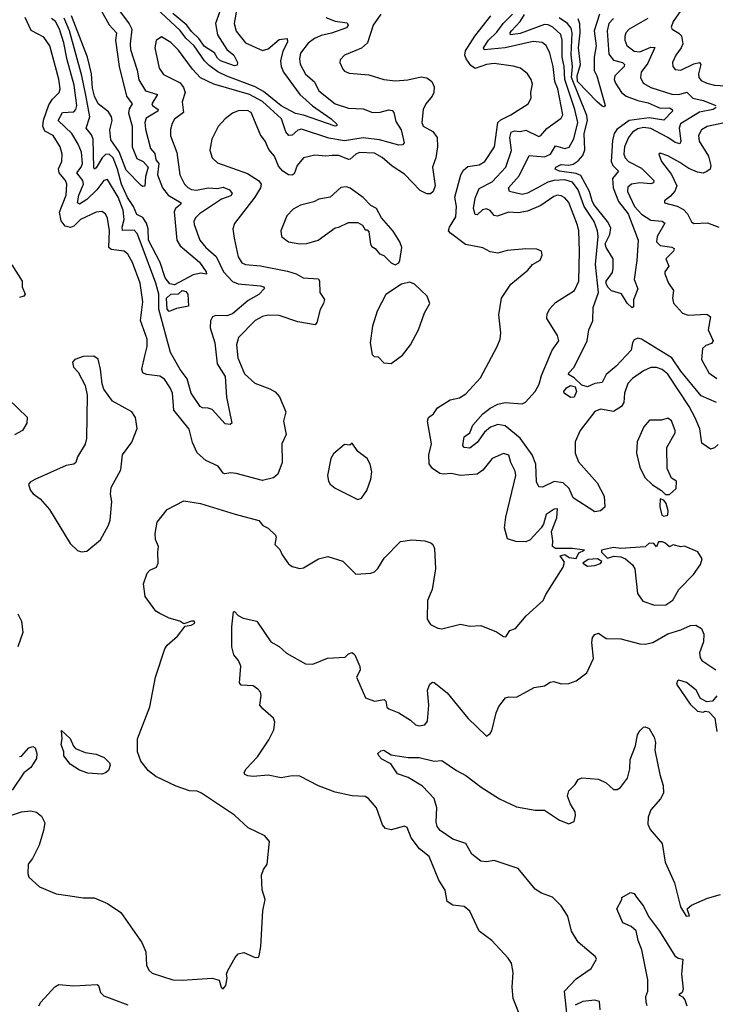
# Model space of a CAD drawing. Extents: x 1843161 to 1959474, y 907081 to 1016326.
# Tile 74 of 256: x 1870565 to 1874290, y 931464 to 936735. Entities that reach past the tile are written whole.
import ezdxf

# ---------------------------------------------------------------- set-up
doc = ezdxf.new("R2010")
doc.units = 0

msp = doc.modelspace()

# ---------------------------------------------------------------- linework, layer by layer
at = {"layer": '0CON20XD'}
for points in [[(1871083.9, 936803.9), (1871152.2, 936712.2), (1871165.7, 936685), (1871156.8, 936605), (1871158.9, 936575), (1871194.4, 936464.4), (1871203.2, 936413.2), (1871238.2, 936355), (1871303.1, 936335), (1871272.7, 936285), (1871277.1, 936275), (1871306.8, 936255), (1871305.3, 936245), (1871241.8, 936208.2), (1871235.9, 936185), (1871239.1, 936149.1), (1871265, 936045.7), (1871288.2, 936018.2), (1871294.2, 935985), (1871311.1, 935965), (1871304, 935905), (1871330.7, 935835), (1871359.5, 935795), (1871430, 935755), (1871426.7, 935745), (1871399.6, 935725), (1871392.9, 935707.1), (1871405.8, 935555), (1871423.8, 935523.8), (1871527.5, 935437.5), (1871564, 935385), (1871565, 935373.3), (1871535, 935378.8), (1871495, 935370), (1871395, 935316.2), (1871370.1, 935320.1), (1871345, 935352.5), (1871316.7, 935435), (1871254.3, 935555), (1871253.8, 935615), (1871245, 935645.4), (1871225.3, 935675.3), (1871193, 935693), (1871174.5, 935735), (1871143.2, 935783.2), (1871110.4, 935855), (1871089.7, 935935), (1871065, 935994.7), (1871045, 936014.4), (1871025, 936012.7), (1871007.3, 935995), (1870975, 935941.2), (1870965, 935935.7), (1870962, 935942), (1870958.1, 936095), (1870949.1, 936119.1), (1870920.4, 936155), (1870941.7, 936215), (1870918.7, 936331.3), (1870898, 936435), (1870832.5, 936675), (1870803.2, 936743.2)], [(1871725, 936775.4), (1871713.5, 936715), (1871724.1, 936674.1), (1871775, 936611.6), (1871865, 936571), (1871895, 936579.4), (1871955, 936628.6), (1871997.5, 936635), (1871998.6, 936615), (1871974.3, 936565.7), (1871962.4, 936515), (1871964.8, 936485), (1871978.4, 936455), (1872064.7, 936335), (1872133.1, 936273.1), (1872232.3, 936205), (1872264.2, 936175), (1872263.6, 936166.4), (1872253.8, 936165), (1872085, 936223.4), (1872042.6, 936232.6), (1871965, 936273.5), (1871871.2, 936351.2), (1871825.9, 936375), (1871675, 936432.3), (1871626.6, 936456.6), (1871579.6, 936489.6), (1871554.5, 936514.5), (1871498.7, 936595), (1871455.6, 936635.6), (1871425, 936676.6), (1871295.9, 936795.9)], [(1872498.5, 936765), (1872458.5, 936705), (1872428.1, 936611.9), (1872395, 936582.2), (1872305, 936545.8), (1872280.5, 936519.5), (1872278.8, 936505), (1872295, 936470), (1872305, 936458.8), (1872329.2, 936449.2), (1872435, 936440.6), (1872515.5, 936415.5), (1872578.3, 936408.3), (1872643, 936413), (1872715, 936430), (1872745, 936424.6), (1872772.2, 936405), (1872784.5, 936375), (1872783.3, 936345), (1872774.3, 936325), (1872739.2, 936285), (1872725.6, 936255), (1872718.1, 936185), (1872725, 936164.2), (1872776.6, 936136.6), (1872800.9, 936105), (1872802.5, 936055), (1872793.5, 935995), (1872775.4, 935945), (1872789.2, 935845), (1872780, 935815), (1872765, 935802.2), (1872745, 935802.2), (1872709.9, 935819.9), (1872625, 935908.2), (1872560.2, 935950.2), (1872506.7, 935996.7), (1872465, 936020.5), (1872385, 936024.7), (1872365, 936015.3), (1872335, 935988.4), (1872325, 935987.1), (1872275, 936008.3), (1872237.7, 936007.7), (1872205, 936004), (1872145, 936008.9), (1872085, 935995.5), (1872050.5, 935955), (1872035, 935909.2), (1872025, 935902.7), (1872005, 935904.6), (1871973.7, 935923.7), (1871951.2, 935951.2), (1871930, 936005), (1871900.2, 936040.2), (1871879.4, 936085), (1871855, 936118.8), (1871805, 936237.5), (1871785, 936248.4), (1871735, 936247.5), (1871704.7, 936235.3), (1871665.4, 936204.6), (1871627.4, 936162.6), (1871594.3, 936095), (1871584.2, 936035.8), (1871596.2, 935995), (1871625, 935968), (1871785, 935910.9), (1871844.1, 935874.1), (1871857.5, 935855), (1871853.9, 935835), (1871824.8, 935785.2), (1871715.5, 935644.5), (1871705.7, 935615), (1871714.5, 935565), (1871735.3, 935465.3), (1871755, 935433.1), (1871775, 935423.6), (1871855, 935416.9), (1871998.5, 935388.5), (1872045.3, 935375.3), (1872083.2, 935353.2), (1872165, 935347.5), (1872171.4, 935335), (1872172.9, 935275), (1872196.8, 935236.8), (1872192.2, 935215), (1872175, 935183.8), (1872156.9, 935113.1), (1872147.8, 935102.2), (1872055, 935117.1), (1871955, 935151.8), (1871895, 935154), (1871865, 935146.8), (1871826.5, 935125), (1871736, 935034), (1871726.9, 934995), (1871732.9, 934925), (1871769.9, 934839.9), (1871825, 934788.5), (1871905, 934759.6), (1871933.3, 934743.3), (1871956.8, 934716.8), (1871990.4, 934635), (1871978.5, 934585), (1871992.3, 934515), (1871968.8, 934465), (1871971.1, 934365), (1871948.3, 934301.7), (1871925, 934281.5), (1871865, 934268.2), (1871723.6, 934306.4), (1871695, 934309.6), (1871663.7, 934303.7), (1871655, 934307.5), (1871628.2, 934345), (1871561.9, 934375), (1871516.1, 934416.1), (1871491.3, 934471.3), (1871472.4, 934542.4), (1871391.4, 934645), (1871382.7, 934735), (1871371.4, 934765), (1871339.9, 934809.9), (1871315, 934826.8), (1871244.7, 934834.7), (1871224.2, 934845), (1871219.5, 934865), (1871235.3, 934934.7), (1871247.5, 934985), (1871247.5, 935025), (1871212.8, 935125), (1871225.3, 935225), (1871209.7, 935325), (1871169.7, 935435), (1871145, 935480.5), (1871125, 935495.4), (1871055, 935505.3), (1871043.4, 935515), (1871046.5, 935605), (1871035, 935673.3), (1871025.6, 935695), (1871005, 935708.1), (1870975, 935704.5), (1870890.5, 935665), (1870855, 935629.2), (1870837.9, 935622.1), (1870809.3, 935629.3), (1870787.8, 935657.8), (1870778.6, 935705), (1870814, 935795), (1870817.7, 935855), (1870810, 935875), (1870776.3, 935915), (1870773.8, 935936.2), (1870791.2, 935975), (1870792.7, 936015), (1870782.5, 936055), (1870745, 936115.3), (1870699, 936139), (1870690, 936165), (1870692.3, 936197.7), (1870721.6, 936278.4), (1870740.9, 936309.1), (1870776.2, 936345), (1870781.6, 936365), (1870775, 936416.2), (1870727.3, 936595), (1870695, 936641.1), (1870626.7, 936676.7), (1870595, 936746.2)], [(1872205, 936746.2), (1872255, 936727.2), (1872318.3, 936718.3), (1872324.4, 936705), (1872315, 936691.5), (1872235, 936662.1), (1872179.6, 936650.4), (1872144.6, 936635), (1872109.8, 936610.2), (1872069.2, 936555), (1872063.8, 936525), (1872067.6, 936497.6), (1872095, 936443.8), (1872143.2, 936403.2), (1872167.7, 936355), (1872255, 936284.1), (1872325, 936261.8), (1872405, 936257.1), (1872455, 936237.7), (1872495, 936240), (1872542.5, 936252.5), (1872559.6, 936249.6), (1872567.9, 936237.9), (1872579.9, 936189.9), (1872607.2, 936145), (1872624.2, 936075), (1872615.4, 936064.6), (1872596.2, 936063.8), (1872491.1, 936091.1), (1872405, 936102.9), (1872305, 936086.8), (1872221.2, 936101.2), (1872075, 936148.8), (1872055, 936144), (1872025, 936116.8), (1872005.6, 936114.4), (1871990.9, 936135), (1871966.8, 936205), (1871865, 936296.6), (1871796.1, 936335), (1871605, 936390.3), (1871534.2, 936424.2), (1871490.4, 936470.4), (1871415, 936572.2), (1871375, 936612.9), (1871325, 936643.3), (1871296.8, 936623.2), (1871288.9, 936585), (1871312.7, 936475), (1871335, 936441.5), (1871425, 936397.1), (1871442, 936372), (1871450.5, 936345), (1871435.3, 936294.7), (1871442.1, 936237.9), (1871395, 936203.1), (1871381.1, 936178.9), (1871373.3, 936146.7), (1871373.6, 936113.6), (1871406.5, 936023.5), (1871423.5, 935905), (1871446.9, 935855), (1871465, 935836.2), (1871485.2, 935825.2), (1871511.7, 935821.7), (1871575, 935835.6), (1871625, 935831.5), (1871655, 935838.9), (1871688.9, 935825), (1871703.3, 935805), (1871695, 935792.7), (1871645, 935773.5), (1871527.9, 935695), (1871506.9, 935675), (1871498.2, 935655), (1871498.8, 935638.8), (1871529.4, 935555), (1871561.6, 935515), (1871617.3, 935467.3), (1871656.2, 935385), (1871705, 935333.2), (1871735, 935320.4), (1871855, 935310.5), (1871871.2, 935305), (1871875.6, 935295.6), (1871845, 935264.6), (1871788.5, 935231.5), (1871705, 935159.8), (1871675, 935150.3), (1871615, 935150.9), (1871598, 935145), (1871587.3, 935122.7), (1871585.7, 935085), (1871609.8, 935005), (1871622.1, 934892.1), (1871666.1, 934825), (1871671.8, 934715), (1871701.2, 934575), (1871691.7, 934568.3), (1871665, 934571.8), (1871595, 934647.5), (1871575, 934655.6), (1871545, 934656.9), (1871531.4, 934665), (1871482.9, 934735), (1871462.1, 934812.1), (1871425, 934862.5), (1871372.9, 934952.9), (1871310.2, 935185), (1871309.9, 935265), (1871293.9, 935325), (1871210.5, 935549.5), (1871195, 935590.9), (1871178.7, 935608.7), (1871115, 935605.7), (1871113.5, 935625), (1871123.8, 935665), (1871119, 935715), (1871092.2, 935785), (1871035, 935880), (1871015, 935873.6), (1870978.9, 935825), (1870925, 935772.3), (1870885, 935747.8), (1870875.4, 935755), (1870881.2, 935795), (1870907, 935855), (1870903.2, 935875), (1870871.2, 935915), (1870894.4, 935945), (1870901.3, 935965), (1870895.8, 936025.8), (1870879.2, 936069.2), (1870845.2, 936125), (1870771.1, 936195), (1870795, 936238.4), (1870855, 936241.6), (1870865.9, 936254.1), (1870871, 936275), (1870857.6, 936385), (1870819.5, 936519.5), (1870800.8, 936610.8), (1870779.2, 936685), (1870756.3, 936725), (1870735, 936742.2)], [(1871002.1, 936785), (1871045, 936707.1), (1871083.4, 936665), (1871079, 936625), (1871098.1, 936485), (1871136.6, 936325), (1871167.9, 936285), (1871152.1, 936257.9), (1871148.5, 936235), (1871167.7, 936165), (1871168.1, 936055), (1871191.7, 935991.7), (1871226.3, 935975), (1871252.6, 935945), (1871239.1, 935895), (1871235, 935843.3), (1871225, 935841.2), (1871215, 935847.5), (1871135, 935929), (1871097.7, 936027.7), (1871052.5, 936092.5), (1871048, 936145), (1871059.6, 936195), (1871057.5, 936215), (1871041.5, 936241.5), (1870985, 936284.6), (1870965.5, 936325), (1870955, 936368), (1870949.8, 936445), (1870927.7, 936535), (1870842.7, 936755)], [(1871655, 931547.5), (1871668.8, 931565), (1871676.2, 931605), (1871672.5, 931625), (1871680, 931645), (1871718.8, 931715), (1871735, 931733.3), (1871765, 931741.2), (1871826.4, 931713.6), (1871843.6, 931716.4), (1871847.3, 931722.7), (1871856.6, 931773.4), (1871868, 931965), (1871880, 932025), (1871863, 932077), (1871860, 932155), (1871870, 932185), (1871890, 932215), (1871902.5, 932335), (1871877.5, 932365), (1871789.3, 932409.3), (1871715, 932476.2), (1871538, 932595), (1871515, 932604.4), (1871475, 932607.5), (1871402.4, 932632.4), (1871295, 932684), (1871254.3, 932714.3), (1871213.3, 932765), (1871196.4, 932816.4), (1871196.2, 932885), (1871262.9, 933057.1), (1871292.5, 933215), (1871343, 933367), (1871355, 933386.7), (1871410, 933435), (1871451.7, 933488.3), (1871483.8, 933493.8), (1871503.3, 933505), (1871500, 933515), (1871485, 933515.4), (1871445, 933500), (1871422.5, 933515), (1871365, 933531.9), (1871315, 933555.7), (1871295, 933569.2), (1871236.3, 933646.3), (1871228.9, 933715), (1871247.1, 933772.9), (1871261.7, 933788.3), (1871297.1, 933805), (1871306.8, 933825), (1871304.3, 933885), (1871309.2, 933915), (1871293, 933953), (1871290.8, 933985), (1871301.9, 934045), (1871355, 934112.5), (1871445, 934158.6), (1871534.2, 934145.8), (1871718.7, 934088.7), (1871845, 934054), (1871867.6, 934027.6), (1871895, 934012.9), (1871934.6, 933974.6), (1871938.9, 933965), (1871931.3, 933925), (1871958.9, 933898.9), (1871970.3, 933870.3), (1872005, 933822.5), (1872025, 933807.5), (1872065, 933796.7), (1872085, 933801.2), (1872165, 933848.9), (1872215, 933860.6), (1872295, 933837.1), (1872365, 933766.2), (1872445, 933772), (1872465, 933778.8), (1872483.2, 933796.8), (1872517, 933853), (1872605, 933942), (1872665, 933951.2), (1872735, 933944.4), (1872766.2, 933935), (1872777.5, 933925), (1872785.9, 933904.1), (1872791.2, 933795), (1872774.2, 933685), (1872749.2, 933625), (1872748, 933525), (1872765, 933496.7), (1872805, 933476.7), (1872825, 933473.3), (1872905, 933493.3), (1872925, 933498.8), (1872975, 933487.5), (1873035, 933492), (1873117.7, 933457.7), (1873155, 933432.5), (1873168.3, 933431.7), (1873190, 933465), (1873220, 933475), (1873276.7, 933543.3), (1873367.5, 933625), (1873381.7, 933658.3), (1873476.2, 933805), (1873481.7, 933831.7), (1873460, 933865), (1873485, 933872.5), (1873506.7, 933856.7), (1873545, 933850), (1873560, 933880), (1873590, 933895), (1873525, 933904), (1873435, 933903.3), (1873417.5, 933915), (1873420, 933945), (1873413.3, 933995), (1873442.3, 934067.7), (1873445, 934116), (1873427.5, 934115), (1873385, 934086), (1873370, 934035), (1873357.5, 934015), (1873298.7, 933951.3), (1873275, 933940), (1873221.7, 933941.7), (1873176.7, 933956.7), (1873161.5, 934015), (1873168.8, 934071.2), (1873221.8, 934295), (1873218.8, 934318.8), (1873195.5, 934365), (1873185, 934403.8), (1873155, 934412.9), (1873095, 934385.6), (1873045, 934324), (1873015, 934301.9), (1872925.9, 934294.1), (1872875, 934305.4), (1872835, 934301.4), (1872815, 934305.8), (1872775, 934331.9), (1872758.1, 934358.1), (1872755.9, 934405), (1872770.7, 934465), (1872748.1, 934585), (1872754.6, 934605), (1872780.5, 934625), (1872802.2, 934657.8), (1872870.5, 934699.5), (1872919.5, 934710.5), (1872955, 934732), (1873032.4, 934817.6), (1873122.5, 934985), (1873137.5, 935025), (1873141.2, 935058.8), (1873131.5, 935155), (1873145.4, 935244.6), (1873195, 935319.2), (1873285.5, 935394.5), (1873311.2, 935425), (1873353, 935447), (1873363.6, 935473.6), (1873360, 935495), (1873335, 935506), (1873275, 935507.5), (1873175, 935499.4), (1873125.9, 935485.9), (1873085, 935492), (1873045, 935512.9), (1872952, 935532), (1872871.4, 935591.4), (1872862.2, 935605), (1872866.4, 935625), (1872900, 935680), (1872903.3, 935735), (1872894.7, 935785), (1872926.8, 935905), (1872941, 935929), (1872965, 935949.3), (1873025, 935958.5), (1873055.7, 935975), (1873108, 936055), (1873126.2, 936183.8), (1873141.4, 936198.7), (1873194.4, 936225), (1873287.1, 936285), (1873303.1, 936315), (1873301.9, 936345), (1873310.3, 936390.3), (1873304.3, 936415), (1873284.4, 936445), (1873246, 936476), (1873206.9, 936486.9), (1873105, 936500), (1873064.3, 936495.7), (1873005, 936473.5), (1872980.4, 936490.4), (1872955.1, 936525.1), (1872948.2, 936545), (1872951.8, 936568.2), (1873002.9, 936647.1), (1873088, 936755)], [(1871639.1, 936785), (1871613.2, 936715), (1871625, 936654.4), (1871673.6, 936575), (1871711.2, 936545), (1871731.4, 936505), (1871728.9, 936491.1), (1871715, 936488.5), (1871640.5, 936515), (1871625, 936528.9), (1871608.3, 936558.3), (1871555, 936590.9), (1871524.9, 936634.9), (1871485, 936672), (1871461, 936705), (1871385, 936767.8)], [(1873120.9, 936669.1), (1873153.7, 936715), (1873203.5, 936765)], [(1874296.7, 934685), (1874215, 934721.5), (1874105, 934852.6), (1874057.6, 934925), (1873895, 935025.4), (1873875, 935029.2), (1873855, 935021.1), (1873846.2, 935005), (1873839.2, 934965), (1873759.8, 934880.2), (1873706.1, 934835), (1873685, 934793.5), (1873645, 934788.1), (1873605, 934770.3), (1873575, 934779.2), (1873535, 934817.8), (1873503.3, 934835), (1873505.8, 934845), (1873534.7, 934875.3), (1873603.8, 935015), (1873612.7, 935075), (1873635, 935123.3), (1873636.1, 935195), (1873664, 935275), (1873647.9, 935425), (1873662, 935575), (1873659.8, 935605), (1873642.1, 935655), (1873587.6, 935735), (1873556.1, 935825), (1873525, 935865.9), (1873485, 935878.5), (1873426, 935874), (1873393.3, 935865), (1873335, 935833), (1873285, 935806.3), (1873255, 935798.9), (1873187.5, 935815), (1873183.1, 935835), (1873240.2, 935899.8), (1873292.7, 936007.3), (1873375, 936000.9), (1873407.2, 936015), (1873435, 936059.4), (1873484.8, 936045.2), (1873507.1, 936052.9), (1873533.2, 936096.8), (1873553, 936185), (1873537.8, 936255), (1873484.2, 936415), (1873480.8, 936485), (1873470.4, 936535), (1873470.6, 936625), (1873463, 936655), (1873420.4, 936695), (1873395, 936707), (1873375, 936708.6), (1873245, 936661.8), (1873193.4, 936653.4), (1873191.4, 936665), (1873198.2, 936675), (1873244.3, 936725), (1873267.4, 936762.6)], [(1873745, 936741.7), (1873719.3, 936715), (1873711.6, 936675), (1873720.7, 936550.7), (1873745, 936518.6), (1873792.9, 936505), (1873804.6, 936495), (1873801.3, 936485), (1873752.2, 936435), (1873749.2, 936415), (1873755.9, 936395), (1873787.8, 936345), (1873812.2, 936325), (1873875, 936301.7), (1873930.2, 936290.2), (1873995, 936261.2), (1874045, 936263.2), (1874059.1, 936255), (1874060.9, 936245), (1874013.5, 936196.5), (1873935, 936210), (1873829.2, 936195), (1873762.2, 936147.8), (1873747.9, 936125), (1873738.8, 936088.8), (1873732.2, 935975), (1873741.4, 935955), (1873772.1, 935925), (1873739.6, 935885), (1873742.4, 935835), (1873771.7, 935761.7), (1873823, 935695), (1873876.2, 935555), (1873870, 935445), (1873856, 935345), (1873874.3, 935295), (1873851.2, 935235), (1873851.7, 935198.3), (1873845, 935193.3), (1873818.3, 935218.3), (1873787.9, 935267.9), (1873735, 935283.6), (1873715, 935302.3), (1873705, 935321.9), (1873705.3, 935335), (1873738.7, 935381.3), (1873743.5, 935405), (1873743.3, 935455), (1873705.2, 935515), (1873700.7, 935535), (1873725.8, 935585), (1873729.9, 935619.9), (1873711.9, 935655), (1873639.4, 935745), (1873630.8, 935765), (1873616.5, 935815), (1873570.6, 935900.6), (1873545, 935911.7), (1873456, 935925), (1873432.2, 935935), (1873435.5, 935945), (1873465, 935959.5), (1873505, 935956.5), (1873528.8, 935961.2), (1873555, 935978.6), (1873581.4, 936008.6), (1873591.4, 936038.6), (1873588.6, 936125), (1873605.6, 936195.6), (1873602.2, 936222.2), (1873519.2, 936425), (1873525.3, 936485), (1873517.5, 936547.5), (1873523.9, 936663.9), (1873518.8, 936688.8), (1873498, 936715), (1873454.7, 936745)], [(1873670.2, 936765), (1873641.8, 936675), (1873652.4, 936595), (1873641.9, 936535), (1873642.2, 936462.2), (1873656.3, 936435), (1873699.4, 936275), (1873695, 936269.2), (1873685, 936271.4), (1873657.1, 936295), (1873552.2, 936405), (1873549.5, 936435), (1873568.9, 936495), (1873556.6, 936585), (1873565.5, 936665), (1873563.7, 936713.7), (1873555, 936739.3)], [(1873929.3, 936740.7), (1873828.9, 936685), (1873811.2, 936665), (1873804.7, 936644.7), (1873804.7, 936625), (1873816.1, 936596.1), (1873855, 936567.1), (1873885, 936562.4), (1873945, 936588.3), (1873965.3, 936585.3), (1873928.3, 936501.7), (1873893.1, 936455), (1873890, 936425), (1873903.3, 936395), (1873945, 936371.4), (1874057.1, 936337.1), (1874095, 936333.9), (1874137.2, 936347.2), (1874170, 936315), (1874225, 936301.7), (1874292, 936275)], [(1874106.2, 936785), (1874064.4, 936725), (1874054.4, 936695), (1874058.1, 936685), (1874095, 936662.9), (1874108.2, 936648.2), (1874115.3, 936605), (1874106.9, 936585), (1874078.5, 936545), (1874060.9, 936505), (1874061.9, 936485), (1874075, 936469.2), (1874105, 936464.6), (1874175, 936499.3), (1874205, 936505.9), (1874212.5, 936495), (1874200.6, 936445), (1874202.3, 936425), (1874215, 936410.4), (1874244.2, 936395), (1874285, 936384.7), (1874375, 936378.8)], [(1874305, 934461.5), (1874286.3, 934443.7), (1874265, 934436.2), (1874217.2, 934467.2), (1874207.3, 934545), (1874182.9, 934602.9), (1874149.3, 934665), (1874035, 934837.1), (1874005, 934862.9), (1873975, 934873.3), (1873945, 934873.8), (1873904.7, 934855.3), (1873846.5, 934815), (1873821.9, 934788.1), (1873803.6, 934735), (1873799.5, 934685), (1873788.2, 934665), (1873745, 934638), (1873675, 934650), (1873645, 934636.9), (1873565.5, 934535), (1873538.9, 934475), (1873539.7, 934415), (1873557.4, 934367.4), (1873657.8, 934255), (1873694.4, 934185), (1873699.2, 934125), (1873675, 934105.8), (1873645, 934100), (1873528.9, 934175), (1873508.2, 934225), (1873475.6, 934255.6), (1873427.6, 934262.4), (1873365, 934231.9), (1873344.4, 934234.4), (1873331.8, 934261.8), (1873329.2, 934355), (1873309, 934405), (1873245.1, 934495.1), (1873165, 934560.5), (1873125, 934567.6), (1873086.4, 934553.6), (1873055, 934526.5), (1873015, 934470.9), (1872975, 934441.8), (1872945, 934444.4), (1872938, 934455), (1872945, 934502.5), (1872975, 934523.3), (1872991.2, 934565), (1873044.5, 934625), (1873083.6, 934655), (1873125, 934676.5), (1873165, 934685.3), (1873255, 934678.7), (1873273.4, 934686.6), (1873324.7, 934745), (1873346.7, 934783.3), (1873359.7, 934830.3), (1873416, 934965), (1873451.5, 935015), (1873445.6, 935045), (1873388.6, 935135), (1873390.3, 935159.7), (1873403.2, 935186.8), (1873435, 935220.8), (1873536.2, 935285), (1873558.5, 935335), (1873563.4, 935495), (1873559.3, 935605), (1873552.7, 935635), (1873505, 935755.6), (1873485, 935780.9), (1873465, 935792.1), (1873445, 935795.4), (1873425, 935789.1), (1873355, 935740.4), (1873285, 935709.1), (1873235, 935700.7), (1873185, 935705.3), (1873122.4, 935682.4), (1873106.6, 935686.6), (1873083.7, 935713.7), (1873065, 935722.8), (1873043.6, 935716.4), (1873015, 935690.9), (1873005, 935692.2), (1872995.3, 935725), (1873005, 935780), (1873025, 935831.2), (1873095, 935867.9), (1873168, 935945), (1873199.3, 936035), (1873190.2, 936105), (1873197.3, 936132.7), (1873215, 936139.8), (1873245, 936136.7), (1873275, 936143.2), (1873345, 936110.3), (1873356.1, 936115), (1873387.2, 936152.8), (1873465, 936207.8), (1873473.2, 936225), (1873446.1, 936365), (1873430.6, 936405), (1873422.5, 936485), (1873404.7, 936555), (1873385, 936597.5), (1873363.1, 936613.1), (1873315, 936617.6), (1873165, 936584.5), (1873052.9, 936572.9), (1873048.6, 936585), (1873075, 936626.2), (1873120.9, 936669.1)], [(1874294, 936265), (1874278, 936255), (1874205, 936240.4), (1874103.1, 936176.9), (1874096.2, 936155), (1874105.9, 936085), (1874099.6, 936070.4), (1874075, 936078.1), (1874035.7, 936104.3), (1873945, 936153.3), (1873905, 936157.5), (1873875, 936150.5), (1873847.2, 936132.8), (1873824.3, 936105), (1873804.1, 936054.1), (1873800.5, 936015), (1873808.2, 935995), (1873825.9, 935975), (1873895, 935940.2), (1873960, 935875), (1873958.7, 935861.3), (1873945, 935855.8), (1873885, 935860.9), (1873840.6, 935855), (1873821.7, 935838.3), (1873820.2, 935815), (1873857, 935735), (1873895, 935694.8), (1873945, 935662.5), (1874006.2, 935656.2), (1874020.4, 935645), (1873978.4, 935575), (1873974.7, 935545), (1873995, 935526.4), (1874057.8, 935517.8), (1874070.2, 935510.2), (1874066.1, 935495), (1874024.6, 935455), (1874041.3, 935415), (1874019.7, 935385), (1874020, 935375), (1874040, 935325), (1874065.8, 935285), (1874061.4, 935245), (1874066.7, 935216.7), (1874114.7, 935164.7), (1874145, 935153.8), (1874245, 935159.2), (1874263.8, 935145), (1874251.5, 935075), (1874277.7, 935015), (1874268.9, 935001.1), (1874238.8, 934991.2), (1874221.9, 934975), (1874215.6, 934915), (1874255, 934844.3), (1874298, 934815)], [(1874365, 936189), (1874246.3, 936163.7), (1874215.5, 936145), (1874200.4, 936115), (1874202.7, 936085), (1874252.7, 936005), (1874266, 935955), (1874263.1, 935935), (1874245, 935922.5), (1874225, 935914), (1874195, 935919.1), (1874148.7, 935938.7), (1874099.9, 935969.9), (1874035, 936005.5), (1873995, 936020), (1873987.5, 936015), (1874001.1, 935975), (1874055.9, 935905.9), (1874084.7, 935845), (1874073.8, 935816.2), (1874050.6, 935789.4), (1874018, 935765), (1874018.8, 935755), (1874085, 935737.5), (1874119.6, 935719.6), (1874141.5, 935695), (1874162.9, 935652.9), (1874174.6, 935644.6), (1874247.4, 935647.4), (1874308, 935625)], [(1872575, 935422.5), (1872595, 935433.3), (1872601.2, 935445), (1872611.2, 935515), (1872600, 935545), (1872565, 935602.5), (1872502.5, 935675), (1872476.7, 935725), (1872445, 935741.2), (1872405, 935784), (1872335, 935834), (1872315, 935840.8), (1872284.2, 935835.8), (1872227.5, 935785), (1872167.5, 935775), (1872139.6, 935760.4), (1872068, 935742), (1872029.3, 935720.7), (1871995.4, 935684.6), (1871963.1, 935605), (1871968, 935575), (1872005, 935545.8), (1872064.5, 935534.5), (1872102.8, 935537.2), (1872164, 935555), (1872255, 935620), (1872275, 935623.8), (1872325, 935648.8), (1872375, 935650), (1872400, 935635), (1872415, 935610), (1872425, 935610), (1872435, 935600), (1872443.9, 935533.9), (1872450.7, 935520.7), (1872469.3, 935509.3), (1872491.7, 935481.7), (1872515, 935473.3), (1872555, 935432.5), (1872575, 935422.5)], [(1870522.4, 935422.4), (1870577.8, 935335), (1870578.6, 935305), (1870594, 935265), (1870587.5, 935255), (1870565, 935247.5)], [(1872555, 934893.8), (1872615, 934938.8), (1872658.6, 934995), (1872701.4, 935075), (1872732.9, 935165), (1872761.2, 935215), (1872746.7, 935255), (1872679.1, 935319.1), (1872655, 935330), (1872610.3, 935319.7), (1872525, 935263.3), (1872480, 935175), (1872454, 935095), (1872441.2, 935005), (1872453, 934943), (1872462.5, 934932.5), (1872485, 934930), (1872515, 934897.5), (1872555, 934893.8)], [(1871365, 935172), (1871355, 935186.2), (1871352.2, 935245), (1871375, 935266), (1871415, 935267.8), (1871435, 935285.4), (1871455, 935280), (1871465.1, 935265), (1871468.8, 935201.2), (1871405, 935188.8), (1871365, 935172)], [(1870897, 933887), (1870925, 933890), (1870998.8, 933951.2), (1871040.3, 934029.7), (1871049.2, 934055), (1871059.2, 934155), (1871052, 934195), (1871055, 934230), (1871106.2, 934325), (1871116.2, 934405), (1871166.1, 934473.9), (1871193.6, 934546.4), (1871186.2, 934605), (1871166.2, 934635), (1871062.7, 934692.7), (1871016.4, 934756.4), (1871006.7, 934785), (1870998.8, 934865), (1870985, 934917.5), (1870963, 934933), (1870905, 934932.5), (1870860, 934915), (1870848.3, 934901.7), (1870852.5, 934875), (1870878.3, 934848.3), (1870915.9, 934775.9), (1870926, 934725), (1870923, 934493), (1870915, 934462.5), (1870874.4, 934395.6), (1870865.6, 934364.4), (1870855, 934356), (1870815, 934349.2), (1870646.7, 934273.3), (1870620.7, 934259.3), (1870613, 934247), (1870622.5, 934215), (1870637, 934197), (1870675, 934170), (1870725, 934113.3), (1870835, 933930), (1870875, 933893.3), (1870897, 933887)], [(1873515, 934713.1), (1873480.8, 934735), (1873478.9, 934745), (1873492.5, 934765), (1873515, 934776.8), (1873538.8, 934768.8), (1873547.5, 934745), (1873535, 934714.3), (1873515, 934713.1)], [(1870505, 934703.6), (1870605, 934606.7), (1870604.3, 934575.7), (1870580, 934535), (1870537.9, 934512.1)], [(1874045, 934192.5), (1874080, 934225), (1874082.5, 934265), (1874055, 934280), (1874033, 934333), (1874031.2, 934445), (1874075, 934522.5), (1874075.8, 934535), (1874055, 934586.7), (1874035, 934601.2), (1874001.7, 934591.7), (1873938.3, 934591.7), (1873906.7, 934555), (1873870.8, 934475), (1873868, 934415), (1873885, 934340), (1873912.5, 934285), (1873954.1, 934244.1), (1874002.5, 934215), (1874023, 934193), (1874045, 934192.5)], [(1872375, 934165.8), (1872395, 934174.3), (1872424.2, 934215), (1872446, 934275), (1872450, 934315), (1872442.5, 934355), (1872425, 934386.2), (1872375, 934423.8), (1872345, 934467.5), (1872333, 934457), (1872305, 934461.2), (1872245, 934410), (1872231.2, 934385), (1872213.8, 934295), (1872218.8, 934265), (1872228.3, 934248.3), (1872255, 934226.7), (1872375, 934165.8)], [(1874015, 934077.5), (1874035, 934082.5), (1874037.5, 934105), (1874027.5, 934145), (1874015, 934162.5), (1873995, 934170), (1873993, 934127), (1874003, 934083), (1874015, 934077.5)], [(1873965, 933600.8), (1874025, 933602.9), (1874063.4, 933626.6), (1874094.6, 933685.4), (1874173.8, 933765), (1874210.7, 933819.3), (1874219.3, 933849.3), (1874196.4, 933886.4), (1874125, 933916.2), (1874105, 933913.3), (1874065, 933923.3), (1874045, 933912.5), (1874020, 933935), (1874005, 933940), (1873985, 933940), (1873975, 933912.5), (1873961.7, 933931.7), (1873935, 933932.5), (1873915, 933912.5), (1873785, 933903.3), (1873745, 933910), (1873680, 933895), (1873680, 933885), (1873713, 933853), (1873746.4, 933863.6), (1873785, 933860), (1873808.8, 933848.8), (1873846.7, 933816.7), (1873858.6, 933795), (1873873.7, 933663.7), (1873902.6, 933622.6), (1873965, 933600.8)], [(1873605, 933810), (1873645, 933813.8), (1873675.9, 933824.1), (1873682.5, 933835), (1873658.3, 933848.3), (1873610, 933845), (1873580, 933825), (1873605, 933810)], [(1870555.5, 933555), (1870574.4, 933515), (1870581.9, 933455), (1870555, 933377.5)], [(1873251.7, 931381.7), (1873207.5, 931495), (1873202.5, 931555), (1873208.1, 931635), (1873198.1, 931685), (1873181.7, 931711.7), (1873094, 931805), (1873026, 931855), (1872975, 931963.3), (1872945, 931987.5), (1872885, 931994), (1872855, 932013.8), (1872844, 932075), (1872808.7, 932128.7), (1872757.5, 932255), (1872706.5, 932296.5), (1872660.6, 932355), (1872640.5, 932410.5), (1872625, 932418), (1872555, 932397.1), (1872524.5, 932404.5), (1872508.6, 932425), (1872475.5, 932515.5), (1872433.8, 932565), (1872415, 932575.7), (1872345, 932580.5), (1872255, 932599.2), (1872165, 932633.2), (1872065, 932685.4), (1872025, 932686.2), (1871965, 932675.6), (1871895, 932690), (1871815, 932683.3), (1871787.7, 932687.7), (1871770, 932695), (1871767.5, 932705), (1871778.8, 932725), (1871838.3, 932788.3), (1871899.7, 932880.3), (1871926.8, 932933.2), (1871932, 932975), (1871925, 932996.2), (1871866.7, 933045), (1871852, 933065), (1871857.7, 933117.7), (1871853.8, 933135), (1871841.2, 933151.2), (1871815, 933168), (1871752, 933172), (1871742.5, 933185), (1871748.8, 933275), (1871736, 933305), (1871711.4, 933335), (1871701.9, 933378.1), (1871700.8, 933485), (1871710, 933565), (1871715, 933567.5), (1871735.7, 933545.7), (1871761.1, 933531.1), (1871834.3, 933514.3), (1871910, 933405), (1871955, 933380), (1871994.1, 933344.1), (1872095, 933287.5), (1872135.5, 933284.5), (1872212.6, 933317.4), (1872307.5, 933322.5), (1872325, 933340), (1872345, 933348), (1872359.2, 933335), (1872387.3, 933272.7), (1872387.5, 933252.5), (1872369.6, 933215), (1872417.5, 933105), (1872465, 933087.5), (1872516.2, 933095), (1872525, 933086.2), (1872530.6, 933055), (1872542.5, 933045), (1872594.7, 933024.7), (1872658, 932985), (1872685, 932960), (1872705, 932954.4), (1872735, 932960.8), (1872749.6, 932980.4), (1872756.9, 933065), (1872749.4, 933145), (1872761.9, 933178.1), (1872775, 933188), (1872785, 933186), (1872855, 933131.2), (1872964.4, 932995), (1873065, 932898.8), (1873085, 932913.3), (1873092.7, 932927.3), (1873116, 933025), (1873131.7, 933058.3), (1873165.9, 933104.1), (1873185, 933110), (1873225, 933108.8), (1873319.7, 933160.3), (1873375, 933168.8), (1873405, 933188.8), (1873425, 933191.2), (1873465, 933180), (1873505, 933180.8), (1873544.3, 933195.7), (1873602.1, 933237.9), (1873637.1, 933315), (1873629.7, 933400.3), (1873633, 933427), (1873645, 933443.3), (1873665, 933450), (1873705, 933422.9), (1873785, 933421.1), (1873885, 933394.1), (1873915, 933391.3), (1873955, 933400), (1874035, 933446.7), (1874105, 933468.6), (1874157.3, 933492.7), (1874185, 933494.5), (1874215.8, 933475.8), (1874228.8, 933445), (1874226.2, 933403.8), (1874205.8, 933345), (1874208.3, 933318.3), (1874217.5, 933305), (1874292.5, 933255)], [(1874297.5, 933115), (1874275, 933087.5), (1874245, 933082.5), (1874210.7, 933100.7), (1874186.7, 933145), (1874136.1, 933186.1), (1874095, 933200), (1874087.5, 933195), (1874083, 933177), (1874155, 933070), (1874193.9, 933033.9), (1874225, 933027.5), (1874235, 933032.5), (1874255, 933030), (1874286.7, 932995), (1874298.8, 932925)], [(1873495, 931416), (1873482.9, 931535), (1873545, 931600), (1873624.7, 931655.3), (1873654, 931705), (1873647.6, 931717.6), (1873555, 931795.8), (1873520.4, 931855), (1873500, 931935), (1873465, 931991.9), (1873418.2, 932038.3), (1873358.9, 932058.9), (1873325, 932080.9), (1873235, 932191.5), (1873105, 932234), (1873065, 932225.8), (1873035, 932230), (1872987, 932267), (1872954.4, 932324.4), (1872885, 932348.5), (1872816.2, 932395), (1872801.2, 932415), (1872795, 932440), (1872799.2, 932515), (1872784.4, 932565), (1872721.7, 932631.7), (1872645, 932678.6), (1872588.3, 932698.3), (1872551.7, 932751.7), (1872505, 932776.7), (1872487.5, 932795), (1872483.6, 932806.4), (1872499.3, 932820.7), (1872515, 932823.8), (1872555, 932800), (1872575.6, 932795.6), (1872645, 932784.4), (1872705, 932785.5), (1872785, 932765.6), (1872825, 932769.2), (1872904, 932715), (1872955, 932688.9), (1873036.6, 932626.6), (1873135, 932563.1), (1873225, 932521.8), (1873325, 932503.5), (1873375, 932503.1), (1873455, 932449.2), (1873505, 932430.8), (1873535, 932443.3), (1873540.8, 932475), (1873539.2, 932495), (1873513.8, 932535), (1873498.3, 932578.3), (1873505, 932606.7), (1873539.3, 932640.7), (1873555, 932666.7), (1873575, 932676.2), (1873665, 932670), (1873705, 932650), (1873744.4, 932614.4), (1873765, 932614.4), (1873782, 932625), (1873819.5, 932675), (1873832.9, 932725), (1873834.2, 932775), (1873862.4, 932847.6), (1873872.6, 932907.4), (1873885, 932928.8), (1873905, 932946.7), (1873915, 932950), (1873935, 932941.2), (1873963.4, 932893.4), (1873969.4, 932865), (1873966.9, 932825), (1873992.1, 932695), (1874010, 932635), (1874013.3, 932595), (1873996.4, 932563.6), (1873945, 932505.7), (1873929.6, 932465), (1873928.5, 932428.5), (1873940.4, 932400.4), (1874005.4, 932325), (1874021.2, 932225), (1874071.9, 932115), (1874103.8, 931985), (1874133.3, 931935), (1874151.7, 931938.3), (1874140, 931975), (1874162.5, 931995), (1874247.9, 932032.1), (1874317.4, 932052.6)], [(1871005, 932696.7), (1870930.7, 932700.7), (1870885, 932717.5), (1870835, 932750), (1870802.5, 932795), (1870802.5, 932815), (1870786.7, 932855), (1870792.5, 932885), (1870790, 932930), (1870835, 932887.5), (1870852.5, 932845), (1870863.8, 932833.8), (1870915, 932811.2), (1870975, 932803.3), (1871017.5, 932785), (1871046.4, 932756.4), (1871050, 932745), (1871040, 932715), (1871025, 932702.5), (1871005, 932696.7)], [(1870565, 932790), (1870575, 932792.5), (1870615, 932836.2), (1870635, 932843.3), (1870647.7, 932837.7), (1870657.3, 932807.3), (1870655, 932780), (1870625, 932731.2), (1870587, 932703), (1870525, 932610)], [(1870505, 932471.2), (1870575, 932494.2), (1870625, 932500), (1870655, 932492), (1870681.7, 932471.7), (1870700, 932435), (1870692.5, 932395), (1870668.8, 932315), (1870633.3, 932245), (1870611.2, 932215), (1870608.8, 932165), (1870614, 932145), (1870672.1, 932092.1), (1870760, 932055), (1870823.9, 932046.1), (1870905, 932034.4), (1870964.1, 932034.1), (1871035, 932004), (1871107.5, 931955), (1871219.2, 931795), (1871240, 931745), (1871244.3, 931674.3), (1871256.4, 931646.4), (1871275, 931631.2), (1871385, 931595.7), (1871435, 931593.1), (1871595, 931603.8), (1871633, 931593), (1871643.8, 931555), (1871655, 931547.5)], [(1873925.7, 931455), (1873919.4, 931475), (1873918.1, 931505), (1873929.1, 931535), (1873927.8, 931595), (1873896.7, 931755), (1873876.9, 931805), (1873866.5, 931856.5), (1873839.7, 931879.7), (1873795, 931900), (1873762.5, 931975), (1873790, 932025), (1873790, 932035), (1873835, 932062.5), (1873855, 932057.5), (1873868, 932038), (1873905, 931988.8), (1873933.1, 931933.1), (1873991.9, 931855), (1874073.2, 931723.2), (1874090.9, 931710.9), (1874116.2, 931705), (1874108.6, 931625), (1874118.5, 931545), (1874112.2, 931527.8), (1874094.3, 931515), (1874115, 931503.5), (1874127.1, 931487.1), (1874136.8, 931455)], [(1870667.3, 931455), (1870677.8, 931475), (1870753.4, 931556.6), (1870775, 931570), (1870855, 931562.5), (1870980.8, 931570.8), (1870987.5, 931565), (1870998, 931528), (1871015, 931510), (1871145, 931460.5)], [(1873673.6, 931435), (1873669.4, 931479.4), (1873645.5, 931485.5), (1873581.3, 931478.7), (1873540.4, 931459.6)]]:
    msp.add_lwpolyline(points, dxfattribs=at)

doc.saveas('drawing.dxf')
